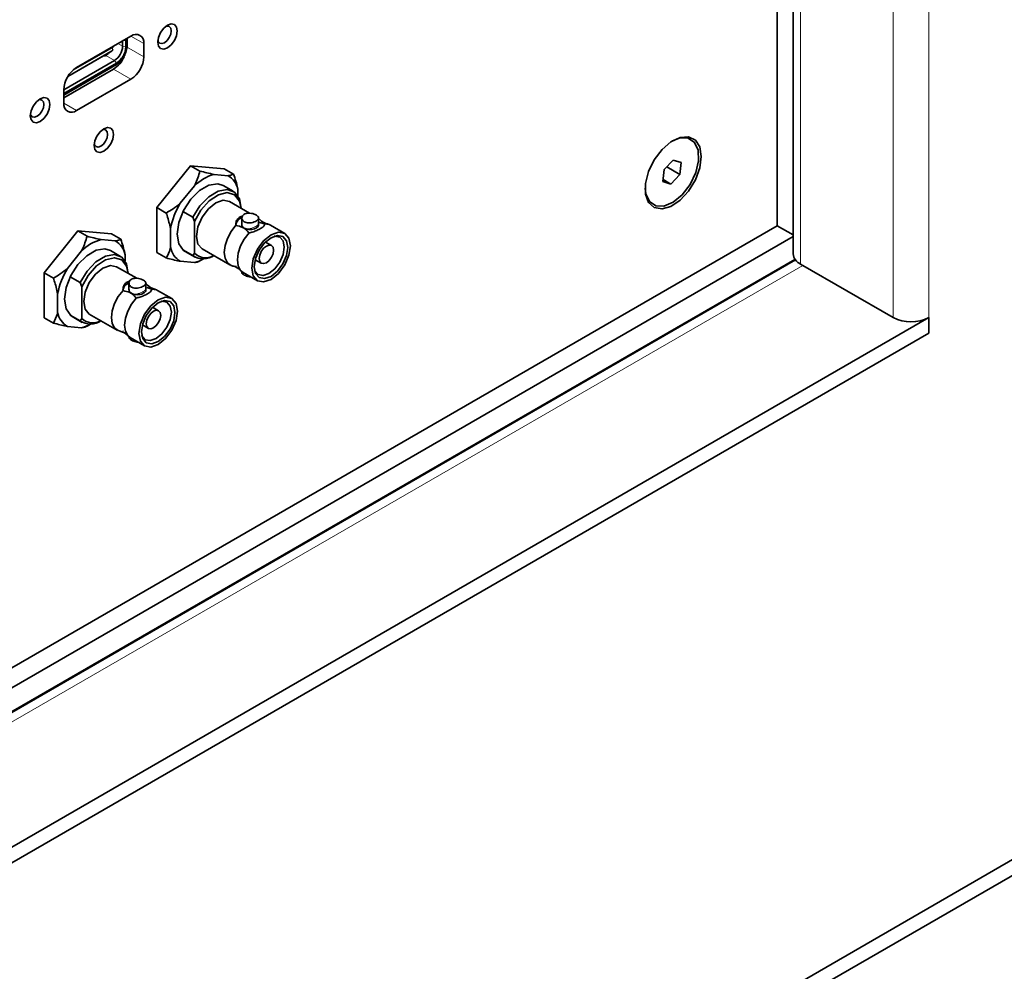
# Model space of a CAD drawing. Header units: millimetres. Extents: x 0 to 1118, y 0 to 864.
# Tile 209 of 256: x 360 to 380, y 705 to 725. Entities that reach past the tile are written whole.
import ezdxf

# ---------------------------------------------------------------- set-up
doc = ezdxf.new("R2010")
doc.units = ezdxf.units.MM

msp = doc.modelspace()

# ---------------------------------------------------------------- linework, layer by layer
at = {"color": 7, "linetype": 'Continuous', "lineweight": 18}
for p, q in [((378.6691, 737.1762), (378.6691, 718.3345)), ((377.9266, 736.7475), (377.9266, 718.3345)), ((375.9997, 735.6352), (375.9997, 719.4468)), ((361.8859, 723.9817), (361.7895, 724.0374)), ((361.9531, 724.096), (361.9019, 724.1023)), ((362.0591, 724.193), (362.3278, 724.0379)), ((361.6733, 723.9508), (361.6733, 723.8978)), ((361.9531, 723.9736), (361.8859, 723.9817)), ((361.9654, 723.9715), (362.3278, 723.7623)), ((361.7144, 723.6847), (361.534, 723.7889)), ((361.7144, 723.6847), (361.7551, 723.6306)), ((361.6967, 723.5061), (362.0591, 723.2969)), ((360.6591, 722.7989), (360.9278, 722.6438)), ((364.6661, 720.1958), (364.6661, 720.2336)), ((330.0325, 693.0839), (375.8813, 719.5519)), ((376.0457, 719.4203), (330.0325, 692.8574)), ((362.3167, 718.8395), (362.3167, 718.8773))]:
    msp.add_line(p, q, dxfattribs=at)
at = {"color": 7, "linetype": 'Continuous', "lineweight": 35}
for p, q in [((375.846, 735.5464), (375.846, 719.6611)), ((375.5132, 720.2456), (375.5132, 735.3543)), ((362.0591, 724.193), (360.9278, 723.5399)), ((361.8859, 723.9817), (361.8859, 724.093)), ((361.9531, 724.096), (361.9506, 724.1304)), ((361.9531, 723.9736), (361.9531, 724.096)), ((361.9774, 724.1459), (361.9796, 724.1113)), ((361.9796, 724.1113), (361.9796, 723.9889)), ((362.3278, 723.7623), (362.3278, 724.0379)), ((361.6658, 723.8843), (360.746, 723.3533)), ((360.746, 723.3533), (361.6404, 723.8696)), ((360.8592, 723.4901), (361.6658, 723.9557)), ((361.6552, 723.8782), (361.6658, 723.8843)), ((361.6658, 723.9557), (361.6631, 723.9644)), ((361.6658, 723.9557), (361.6658, 723.9465)), ((361.6658, 723.8843), (361.6658, 723.8935)), ((361.6733, 723.9508), (361.6659, 723.9466)), ((361.6733, 723.8978), (361.6659, 723.8935)), ((361.6751, 723.9714), (361.6786, 723.9667)), ((360.6591, 723.0755), (361.7144, 723.6847)), ((360.6591, 722.9979), (361.7551, 723.6306)), ((361.7551, 723.6), (360.6591, 722.9673)), ((361.4839, 723.7793), (361.5187, 723.7843)), ((361.534, 723.7889), (361.5357, 723.7897)), ((360.6591, 722.9071), (361.6967, 723.5061)), ((360.9278, 722.6438), (362.0591, 723.2969)), ((360.6591, 723.0745), (360.6591, 722.7989)), ((373.3497, 721.6126), (373.1611, 721.4137)), ((373.5116, 721.5624), (373.3497, 721.6126)), ((373.4848, 721.3132), (373.5116, 721.5624)), ((363.3013, 721.4955), (362.5998, 720.6228)), ((363.4958, 721.3833), (363.3013, 721.4955)), ((364.0029, 721.4328), (363.3013, 721.4955)), ((364.1974, 721.3205), (364.0029, 721.4328)), ((373.1611, 721.4137), (373.1343, 721.1645)), ((373.214, 721.4695), (373.4848, 721.3132)), ((364.0817, 721.2878), (363.7884, 721.314)), ((373.1343, 721.1645), (373.2961, 721.1143)), ((373.1386, 721.2052), (373.2961, 721.1143)), ((373.2961, 721.1143), (373.4848, 721.3132)), ((363.3801, 721.0783), (363.0868, 720.7134)), ((364.1879, 720.9648), (363.9811, 721.0842)), ((364.2858, 720.869), (364.2858, 720.9973)), ((364.5298, 720.5076), (364.1107, 720.7495)), ((362.7943, 720.5105), (362.5998, 720.6228)), ((362.5998, 720.6228), (362.5998, 719.6873)), ((363.1423, 720.5411), (363.3491, 720.4218)), ((363.3491, 720.4218), (363.3844, 720.331)), ((363.3844, 720.331), (363.3844, 719.6726)), ((364.3673, 720.4062), (364.3673, 720.2679)), ((364.7173, 720.2679), (364.7173, 720.4063)), ((364.7173, 720.3959), (364.7295, 720.3848)), ((364.7173, 720.3192), (364.8409, 720.284)), ((330.0325, 693.9902), (375.5132, 720.2456)), ((360.952, 720.1393), (360.2504, 719.2665)), ((361.1465, 720.027), (360.952, 720.1393)), ((361.6536, 720.0765), (360.952, 720.1393)), ((362.8826, 720.1873), (362.8826, 719.7962)), ((364.2437, 720.2505), (364.2434, 720.2542)), ((364.3673, 720.3053), (364.3673, 720.2672)), ((364.8423, 720.2672), (364.8409, 720.284)), ((364.8409, 720.284), (364.8413, 720.2832)), ((365.2598, 720.0862), (364.9636, 720.2572)), ((375.5132, 720.2456), (375.846, 720.0535)), ((330.0325, 693.5717), (375.846, 720.0193)), ((361.7323, 719.9315), (361.439, 719.9577)), ((361.8481, 719.9643), (361.6536, 720.0765)), ((364.5172, 720.0961), (364.5133, 720.0948)), ((364.9844, 719.8338), (364.8588, 719.9063)), ((361.0307, 719.722), (360.7374, 719.3572)), ((361.8385, 719.6085), (361.6317, 719.7279)), ((363.3491, 719.6227), (363.1423, 719.7421)), ((363.1874, 719.7093), (363.3942, 719.5899)), ((363.542, 719.7644), (364.121, 719.4301)), ((375.8953, 719.5329), (330.0325, 693.0569)), ((361.9364, 719.5127), (361.9364, 719.641)), ((362.7943, 719.575), (362.5998, 719.6873)), ((363.0868, 719.5057), (363.3801, 719.4795)), ((363.3844, 719.6726), (363.3491, 719.6227)), ((363.496, 719.5123), (363.5678, 719.5538)), ((364.6463, 719.5382), (364.7719, 719.4657)), ((362.1804, 719.1513), (361.7614, 719.3933)), ((364.2444, 719.4128), (364.2434, 719.4041)), ((364.3673, 719.2914), (364.3673, 719.2811)), ((375.9997, 719.4468), (377.9266, 718.3345)), ((360.4449, 719.1542), (360.2504, 719.2665)), ((360.2504, 719.2665), (360.2504, 718.331)), ((360.7929, 719.1849), (360.9997, 719.0655)), ((364.3949, 719.272), (364.6911, 719.101)), ((360.9997, 719.0655), (361.0351, 718.9748)), ((361.0351, 718.9748), (361.0351, 718.3164)), ((361.8944, 718.8942), (361.894, 718.898)), ((362.018, 719.0499), (362.018, 718.9116)), ((362.018, 718.949), (362.018, 718.911)), ((362.368, 718.9116), (362.368, 719.05)), ((362.368, 719.0396), (362.3801, 719.0285)), ((362.3887, 718.957), (362.4915, 718.9277)), ((362.493, 718.911), (362.4915, 718.9277)), ((362.4915, 718.9277), (362.4919, 718.9269)), ((362.9104, 718.7299), (362.6142, 718.9009)), ((360.5333, 718.831), (360.5333, 718.4399)), ((362.1679, 718.7399), (362.1639, 718.7386)), ((362.6351, 718.4775), (362.5094, 718.55)), ((329.8787, 690.1684), (378.6691, 718.3345)), ((360.4449, 718.2187), (360.2504, 718.331)), ((360.9997, 718.2664), (360.7929, 718.3858)), ((360.838, 718.3531), (361.0448, 718.2337)), ((361.0351, 718.3164), (360.9997, 718.2664)), ((361.1927, 718.4081), (361.7717, 718.0739)), ((378.6691, 718.0079), (378.6691, 718.3345)), ((360.7374, 718.1495), (361.0307, 718.1232)), ((361.1466, 718.1561), (361.2184, 718.1976)), ((361.8951, 718.0566), (361.894, 718.0478)), ((362.297, 718.182), (362.4226, 718.1094)), ((329.8787, 689.8418), (378.6691, 718.0079)), ((362.018, 717.9351), (362.018, 717.9248)), ((362.0455, 717.9158), (362.3417, 717.7448)), ((358.9978, 694.6894), (394.21, 715.0169)), ((394.21, 714.6903), (358.9978, 694.3627))]:
    msp.add_line(p, q, dxfattribs=at)
at = {"color": 7, "linetype": 'Continuous', "lineweight": 35, "flags": 128}
for points in [[(363.0226, 724.3011), (363.0071, 724.3821), (362.963, 724.4328), (362.8971, 724.4456), (362.8193, 724.4185), (362.7415, 724.3558), (362.6755, 724.2668), (362.6315, 724.1652), (362.616, 724.0664), (362.6315, 723.9855), (362.6755, 723.9348), (362.7415, 723.922), (362.8193, 723.949), (362.8971, 724.0118), (362.963, 724.1008), (363.0071, 724.2024), (363.0226, 724.3011)], [(362.6188, 724.107), (362.6267, 724.0816), (362.6574, 724.0463), (362.7033, 724.0374), (362.7574, 724.0562), (362.8115, 724.0999), (362.8574, 724.1618), (362.8881, 724.2324), (362.8988, 724.3011)], [(362.8988, 724.3011), (362.8881, 724.3574), (362.8574, 724.3927), (362.8115, 724.4016), (362.7855, 724.3958)], [(360.3709, 722.7704), (360.3554, 722.8513), (360.3114, 722.902), (360.2454, 722.9148), (360.1676, 722.8878), (360.0898, 722.825), (360.0239, 722.736), (359.9798, 722.6344), (359.9643, 722.5357), (359.9798, 722.4548), (360.0239, 722.404), (360.0898, 722.3912), (360.1676, 722.4183), (360.2454, 722.481), (360.3114, 722.57), (360.3554, 722.6716), (360.3709, 722.7704)], [(360.2472, 722.7704), (360.2364, 722.8267), (360.2058, 722.8619), (360.1599, 722.8709), (360.1338, 722.865)], [(359.9672, 722.5763), (359.9751, 722.5508), (360.0058, 722.5155), (360.0516, 722.5066), (360.1058, 722.5254), (360.1599, 722.5691), (360.2058, 722.631), (360.2364, 722.7017), (360.2472, 722.7704)], [(361.6967, 722.1476), (361.6813, 722.2285), (361.6372, 722.2793), (361.5712, 722.2921), (361.4934, 722.265), (361.4157, 722.2023), (361.3497, 722.1133), (361.3056, 722.0117), (361.2902, 721.9129), (361.3056, 721.832), (361.3497, 721.7813), (361.4157, 721.7685), (361.4934, 721.7955), (361.5712, 721.8583), (361.6372, 721.9473), (361.6813, 722.0489), (361.6967, 722.1476)], [(361.573, 722.1476), (361.5622, 722.2039), (361.5316, 722.2392), (361.4857, 722.2481), (361.4597, 722.2423)], [(361.293, 721.9535), (361.3009, 721.9281), (361.3316, 721.8928), (361.3775, 721.8839), (361.4316, 721.9027), (361.4857, 721.9464), (361.5316, 722.0083), (361.5622, 722.0789), (361.573, 722.1476)], [(373.336, 722.0138), (373.4908, 722.0735), (373.6623, 722.0692), (373.7928, 721.9797), (373.8667, 721.816), (373.8749, 721.5976), (373.8166, 721.351), (373.6988, 721.1059), (373.5356, 720.8919), (373.3467, 720.7347), (373.155, 720.6534), (372.9835, 720.6577), (372.853, 720.7472), (372.7792, 720.9109), (372.7662, 721.0269)], [(373.9328, 721.6849), (373.9012, 721.8854), (373.8098, 722.0277), (373.6685, 722.0963), (373.4926, 722.0838), (373.3013, 721.9917), (373.1151, 721.8298), (372.9543, 721.6157), (372.8364, 721.3726), (372.774, 721.1268), (372.774, 720.9051), (372.8364, 720.7313), (372.9543, 720.6244), (373.1151, 720.596), (373.3013, 720.649), (373.4926, 720.7778), (373.6685, 720.9684), (373.8098, 721.2001), (373.9012, 721.4479), (373.9328, 721.6849)], [(363.9811, 721.0842), (363.8649, 721.12), (363.6817, 721.0913), (363.4868, 720.9788), (363.3036, 720.796), (363.1543, 720.5651), (363.0568, 720.3139), (363.023, 720.0727), (363.0568, 719.8706), (363.1543, 719.7319), (363.1874, 719.7093)], [(363.3491, 720.4218), (363.4964, 720.6589), (363.6802, 720.8487), (363.8777, 720.9678), (364.0646, 721.0012), (364.2175, 720.9449), (364.3175, 720.8059), (364.3523, 720.6014)], [(363.3844, 720.331), (363.5161, 720.5682), (363.6891, 720.764), (363.8804, 720.8922), (364.0645, 720.9359), (364.2169, 720.8891), (364.3173, 720.7582), (364.3504, 720.6112)], [(363.4242, 720.0248), (363.4548, 720.2202), (363.542, 720.4212), (363.6725, 720.5972), (363.8264, 720.7214), (363.9803, 720.7748), (364.1107, 720.7495)], [(364.1672, 719.411), (364.1452, 719.4184), (364.0686, 719.4745), (364.0199, 719.5678), (364.0032, 719.6905), (364.0199, 719.8325), (364.0686, 719.982), (364.1452, 720.1266), (364.2434, 720.2542)], [(364.5733, 719.3614), (364.6039, 719.5568), (364.691, 719.7578), (364.8215, 719.9338), (364.9754, 720.058), (365.1293, 720.1115), (365.2598, 720.0862), (365.347, 719.9858), (365.3776, 719.8258), (365.347, 719.6304), (365.2598, 719.4294), (365.1293, 719.2534), (364.9754, 719.1292), (364.8215, 719.0757), (364.691, 719.1011), (364.6039, 719.2014), (364.5733, 719.3614)], [(364.9636, 720.2572), (364.9395, 720.2689), (364.8413, 720.2832)], [(363.542, 719.7644), (363.542, 719.7644), (363.4548, 719.8647), (363.4242, 720.0248)], [(364.5172, 720.0961), (364.419, 719.9685), (364.3424, 719.8239), (364.2938, 719.6744), (364.2771, 719.5324), (364.2938, 719.4097), (364.3424, 719.3164), (364.3949, 719.272)], [(364.6263, 719.3921), (364.6529, 719.5617), (364.7285, 719.7362), (364.8418, 719.889), (364.9754, 719.9968), (365.109, 720.0432), (365.2223, 720.0212), (365.298, 719.9341), (365.3246, 719.7952), (365.298, 719.6255), (365.2223, 719.4511), (365.109, 719.2983), (364.9754, 719.1904), (364.8418, 719.144), (364.7285, 719.166), (364.6529, 719.2531), (364.6263, 719.3921)], [(364.6324, 719.3203), (364.6373, 719.3088), (364.7062, 719.2294), (364.8095, 719.2094), (364.9312, 719.2517), (365.053, 719.3499), (365.1562, 719.4892), (365.2252, 719.6482), (365.2494, 719.8028), (365.2252, 719.9294), (365.1562, 720.0088), (365.053, 720.0289), (365.0406, 720.0273)], [(361.6317, 719.7279), (361.5155, 719.7638), (361.3323, 719.735), (361.1374, 719.6225), (360.9542, 719.4398), (360.8049, 719.2089), (360.7074, 718.9577), (360.6736, 718.7165), (360.7074, 718.5143), (360.8049, 718.3757), (360.838, 718.3531)], [(364.7279, 719.563), (364.7394, 719.636), (364.7719, 719.7111), (364.8207, 719.7769), (364.8782, 719.8233), (364.9357, 719.8432), (364.9844, 719.8338), (365.017, 719.7963), (365.0285, 719.7365), (365.017, 719.6635), (364.9844, 719.5884), (364.9357, 719.5226), (364.8782, 719.4762), (364.8207, 719.4562), (364.7719, 719.4657), (364.7394, 719.5032), (364.7279, 719.563)], [(360.9997, 719.0655), (361.147, 719.3026), (361.3308, 719.4925), (361.5284, 719.6115), (361.7152, 719.645), (361.8681, 719.5887), (361.9681, 719.4497), (362.0029, 719.2451)], [(361.0351, 718.9748), (361.1668, 719.212), (361.3398, 719.4077), (361.5311, 719.536), (361.7152, 719.5796), (361.8675, 719.5329), (361.9679, 719.402), (362.001, 719.2549)], [(361.0748, 718.6685), (361.1055, 718.8639), (361.1926, 719.0649), (361.3231, 719.2409), (361.477, 719.3651), (361.6309, 719.4186), (361.7614, 719.3933)], [(361.8179, 718.0547), (361.7958, 718.0621), (361.7192, 718.1182), (361.6705, 718.2115), (361.6539, 718.3343), (361.6705, 718.4763), (361.7192, 718.6257), (361.7958, 718.7703), (361.894, 718.898)], [(362.6142, 718.9009), (362.5901, 718.9126), (362.4919, 718.9269)], [(362.1679, 718.7399), (362.0697, 718.6122), (361.9931, 718.4676), (361.9444, 718.3182), (361.9277, 718.1762), (361.9444, 718.0534), (361.9931, 717.9601), (362.0455, 717.9158)], [(362.2239, 718.0052), (362.2545, 718.2006), (362.3417, 718.4016), (362.4722, 718.5776), (362.6261, 718.7018), (362.78, 718.7553), (362.9104, 718.7299), (362.9976, 718.6296), (363.0282, 718.4695), (362.9976, 718.2741), (362.9104, 718.0731), (362.78, 717.8971), (362.6261, 717.7729), (362.4722, 717.7195), (362.3417, 717.7448), (362.2545, 717.8451), (362.2239, 718.0052)], [(362.2769, 718.0358), (362.3035, 718.2054), (362.3792, 718.3799), (362.4924, 718.5327), (362.6261, 718.6405), (362.7597, 718.687), (362.8729, 718.665), (362.9486, 718.5779), (362.9752, 718.4389), (362.9486, 718.2693), (362.8729, 718.0948), (362.7597, 717.942), (362.6261, 717.8342), (362.4924, 717.7877), (362.3792, 717.8098), (362.3035, 717.8969), (362.2769, 718.0358)], [(362.2831, 717.9641), (362.2879, 717.9525), (362.3569, 717.8732), (362.4601, 717.8531), (362.5819, 717.8954), (362.7036, 717.9937), (362.8069, 718.1329), (362.8759, 718.292), (362.9001, 718.4466), (362.8759, 718.5732), (362.8069, 718.6526), (362.7036, 718.6726), (362.6912, 718.671)], [(361.1927, 718.4081), (361.1926, 718.4081), (361.1055, 718.5085), (361.0748, 718.6685)], [(362.3786, 718.2067), (362.39, 718.2797), (362.4226, 718.3548), (362.4713, 718.4206), (362.5288, 718.467), (362.5863, 718.487), (362.6351, 718.4775), (362.6677, 718.44), (362.6791, 718.3802), (362.6677, 718.3072), (362.6351, 718.2321), (362.5863, 718.1664), (362.5288, 718.12), (362.4713, 718.1), (362.4226, 718.1095), (362.39, 718.1469), (362.3786, 718.2067)]]:
    msp.add_lwpolyline(points, dxfattribs=at)
at = {"color": 7, "linetype": 'Continuous', "lineweight": 35}
for centre, radius, start, end in [((362.164, 724.0645), 0.1659, 350.78596, 129.20329), ((361.3718, 724.0571), 0.3136, 301.4946, 318.90422), ((361.5136, 723.9987), 0.3727, 302.60548, 357.39452), ((361.3865, 723.9924), 0.5768, 302.53582, 336.73441), ((361.7445, 723.7888), 0.584, 302.60548, 357.39452), ((361.2424, 723.048), 0.584, 122.60548, 177.39452), ((360.8229, 722.7724), 0.1659, 170.78596, 309.20329), ((364.0456, 720.3969), 0.9525, 105.66961, 134.32501), ((363.87, 720.922), 0.4226, 10.2613, 59.94004), ((364.4767, 719.8715), 1.625, 148.79415, 168.79449), ((364.4146, 720.24), 0.1744, 105.60486, 171.03451), ((361.6963, 719.0406), 0.9525, 105.66961, 134.32501), ((361.5206, 719.5658), 0.4226, 10.2613, 59.94004), ((363.2984, 719.8715), 0.4226, 190.2613, 239.94004), ((363.5654, 719.9383), 0.3827, 235.57139, 306.13531), ((363.1978, 720.212), 0.7548, 283.97218, 299.31046), ((363.6128, 719.9027), 0.3242, 225.21901, 301.4034), ((376.1087, 719.6873), 0.264, 185.6948, 245.62534), ((362.1273, 718.5152), 1.625, 148.79415, 168.79449), ((362.0653, 718.8838), 0.1744, 105.60486, 171.03451), ((360.9491, 718.5152), 0.4226, 190.2613, 239.94004), ((361.2161, 718.5821), 0.3827, 235.57139, 306.13531), ((361.2634, 718.5464), 0.3242, 225.21901, 301.4034), ((378.2978, 719.0509), 0.8069, 242.60967, 297.39033), ((360.8485, 718.8557), 0.7548, 283.97218, 299.31046)]:
    msp.add_arc(centre, radius, start, end, dxfattribs=at)
for points, knots in [([(361.6552, 723.8782), (361.6544, 723.8777), (361.6529, 723.8768), (361.6495, 723.8749), (361.6467, 723.8732), (361.6445, 723.8719), (361.6423, 723.8707), (361.6411, 723.87), (361.6404, 723.8696)], [0, 0, 0, 0, 0.3180384, 0.5570273, 0.6719784, 0.7807767, 0.8884043, 1, 1, 1, 1]), ([(363.4958, 721.3833), (363.4673, 721.2901), (363.4357, 721.1871), (363.3849, 721.0877), (363.3801, 721.0783)], [0, 0, 0, 0, 0.9047882, 1, 1, 1, 1]), ([(363.7884, 721.314), (363.7391, 721.3243), (363.6461, 721.3437), (363.5439, 721.3706), (363.4958, 721.3833)], [0, 0, 0, 0, 0.52925771, 1, 1, 1, 1]), ([(364.1974, 721.3205), (364.1689, 721.3076), (364.1373, 721.2934), (364.0865, 721.2882), (364.0817, 721.2878)], [0, 0, 0, 0, 0.9047882, 1, 1, 1, 1]), ([(364.2858, 720.9973), (364.2838, 721.008), (364.2639, 721.1137), (364.2289, 721.2226), (364.1974, 721.3205)], [0, 0, 0, 0, 0.1011814, 1, 1, 1, 1]), ([(363.0868, 720.7134), (363.0375, 720.6741), (362.9445, 720.5999), (362.8423, 720.5391), (362.7943, 720.5105)], [0, 0, 0, 0, 0.5292577, 1, 1, 1, 1]), ([(362.7943, 720.5105), (362.8003, 720.4928), (362.8375, 720.3844), (362.8621, 720.2771), (362.8826, 720.1873)], [0, 0, 0, 0, 0.1626597, 1, 1, 1, 1]), ([(364.2434, 720.2542), (364.2437, 720.2817), (364.2445, 720.3367), (364.2833, 720.3964), (364.33, 720.4343), (364.3635, 720.4432), (364.3815, 720.4479)], [0, 0, 0, 0, 0.3180605, 0.6370841, 0.8063162, 1, 1, 1, 1]), ([(364.4186, 720.3256), (364.4062, 720.3347), (364.3815, 720.3528), (364.3656, 720.3914), (364.3679, 720.4318), (364.3901, 720.4686), (364.4293, 720.4953), (364.4803, 720.509), (364.5378, 720.5096), (364.5967, 720.4986), (364.6498, 720.4789), (364.6904, 720.4543), (364.7145, 720.4278), (364.7202, 720.4003), (364.7061, 720.3725), (364.6735, 720.3461), (364.6267, 720.3237), (364.5713, 720.3078), (364.5125, 720.3016), (364.4586, 720.3069), (364.431, 720.3199), (364.4186, 720.3256)], [0, 0, 0, 0, 0.0525377, 0.1050349, 0.1585749, 0.2128466, 0.2660105, 0.3180045, 0.3704808, 0.4243746, 0.4785124, 0.5312166, 0.5830729, 0.6359558, 0.6901521, 0.7439359, 0.7962685, 0.8483329, 0.9016524, 0.9559399, 1, 1, 1, 1]), ([(364.9165, 720.2797), (364.9066, 720.2816), (364.8523, 720.2919), (364.7725, 720.3379), (364.7389, 720.3785), (364.7335, 720.3851)], [0, 0, 0, 0, 0.1568593, 0.8633147, 1, 1, 1, 1]), ([(364.5133, 720.0948), (364.4974, 720.119), (364.4684, 720.1631), (364.3754, 720.2209), (364.2923, 720.2396), (364.2437, 720.2505)], [0, 0, 0, 0, 0.33586907, 0.61161719, 1, 1, 1, 1]), ([(364.3696, 720.2751), (364.3689, 720.2663), (364.3672, 720.2463), (364.3863, 720.2185), (364.4177, 720.1944), (364.4603, 720.1761), (364.5145, 720.1655), (364.5742, 720.1661), (364.6272, 720.1767), (364.6541, 720.1899), (364.6661, 720.1958)], [0, 0, 0, 0, 0.1061399, 0.2440962, 0.3546775, 0.4738317, 0.6133862, 0.7514613, 0.8894181, 1, 1, 1, 1]), ([(364.8413, 720.2832), (364.8409, 720.2716), (364.84, 720.2484), (364.8017, 720.2149), (364.7476, 720.1805), (364.6809, 720.1471), (364.5975, 720.1144), (364.5423, 720.1018), (364.5172, 720.0961)], [0, 0, 0, 0, 0.1971884, 0.3949739, 0.499893, 0.6765724, 0.8528078, 1, 1, 1, 1]), ([(364.6661, 720.1958), (364.6769, 720.2033), (364.7005, 720.2195), (364.7187, 720.2501), (364.7158, 720.2715), (364.7145, 720.2815)], [0, 0, 0, 0, 0.3126216, 0.6787712, 1, 1, 1, 1]), ([(361.1465, 720.027), (361.1179, 719.9338), (361.0864, 719.8309), (361.0356, 719.7315), (361.0307, 719.722)], [0, 0, 0, 0, 0.9047882, 1, 1, 1, 1]), ([(361.439, 719.9577), (361.3898, 719.968), (361.2967, 719.9874), (361.1946, 720.0143), (361.1465, 720.027)], [0, 0, 0, 0, 0.52925771, 1, 1, 1, 1]), ([(361.8481, 719.9643), (361.8195, 719.9514), (361.788, 719.9371), (361.7371, 719.932), (361.7323, 719.9315)], [0, 0, 0, 0, 0.9047882, 1, 1, 1, 1]), ([(361.9364, 719.641), (361.9344, 719.6517), (361.9145, 719.7575), (361.8795, 719.8664), (361.8481, 719.9643)], [0, 0, 0, 0, 0.1011814, 1, 1, 1, 1]), ([(362.8826, 719.7962), (362.8806, 719.7878), (362.8607, 719.705), (362.8257, 719.6366), (362.7943, 719.575)], [0, 0, 0, 0, 0.1011814, 1, 1, 1, 1]), ([(362.7943, 719.575), (362.8861, 719.5513), (362.9876, 719.5252), (363.0782, 719.5074), (363.0868, 719.5057)], [0, 0, 0, 0, 0.9047882, 1, 1, 1, 1]), ([(363.3801, 719.4795), (363.4052, 719.4831), (363.4526, 719.49), (363.482, 719.5051), (363.4958, 719.5123)], [0, 0, 0, 0, 0.5292577, 1, 1, 1, 1]), ([(360.7374, 719.3572), (360.6882, 719.3179), (360.5952, 719.2437), (360.493, 719.1829), (360.4449, 719.1542)], [0, 0, 0, 0, 0.5292577, 1, 1, 1, 1]), ([(364.1687, 719.4075), (364.1784, 719.4056), (364.2326, 719.3952), (364.3122, 719.3493), (364.3457, 719.3087), (364.3512, 719.3021)], [0, 0, 0, 0, 0.1541432, 0.8625298, 1, 1, 1, 1]), ([(360.4449, 719.1542), (360.4509, 719.1366), (360.4881, 719.0281), (360.5127, 718.9208), (360.5333, 718.831)], [0, 0, 0, 0, 0.1626597, 1, 1, 1, 1]), ([(361.894, 718.898), (361.8944, 718.9254), (361.8951, 718.9805), (361.9339, 719.0401), (361.9806, 719.0781), (362.0142, 719.0869), (362.0321, 719.0916)], [0, 0, 0, 0, 0.3180605, 0.6370841, 0.8063162, 1, 1, 1, 1]), ([(362.0692, 718.9694), (362.0569, 718.9784), (362.0322, 718.9966), (362.0162, 719.0351), (362.0185, 719.0755), (362.0408, 719.1123), (362.08, 719.139), (362.1309, 719.1527), (362.1885, 719.1533), (362.2473, 719.1423), (362.3005, 719.1226), (362.3411, 719.0981), (362.3651, 719.0715), (362.3708, 719.044), (362.3568, 719.0162), (362.3241, 718.9899), (362.2774, 718.9675), (362.222, 718.9516), (362.1631, 718.9454), (362.1092, 718.9507), (362.0816, 718.9636), (362.0692, 718.9694)], [0, 0, 0, 0, 0.0525377, 0.1050349, 0.1585749, 0.2128466, 0.2660105, 0.3180045, 0.3704808, 0.4243746, 0.4785124, 0.5312166, 0.5830729, 0.6359558, 0.6901521, 0.7439359, 0.7962685, 0.8483329, 0.9016524, 0.9559399, 1, 1, 1, 1]), ([(364.3697, 719.2811), (364.3693, 719.2765), (364.3679, 719.2625), (364.3851, 719.241), (364.4082, 719.2256), (364.4186, 719.2188)], [0, 0, 0, 0, 0.2135565, 0.6476698, 1, 1, 1, 1]), ([(364.4186, 719.2188), (364.4336, 719.2113), (364.4635, 719.1965), (364.5124, 719.1825), (364.5424, 719.1811), (364.5534, 719.1805)], [0, 0, 0, 0, 0.3885416, 0.7767841, 1, 1, 1, 1]), ([(362.1639, 718.7386), (362.148, 718.7628), (362.119, 718.8068), (362.026, 718.8647), (361.9429, 718.8833), (361.8944, 718.8942)], [0, 0, 0, 0, 0.33586907, 0.61161719, 1, 1, 1, 1]), ([(362.0203, 718.9188), (362.0195, 718.9101), (362.0178, 718.89), (362.0369, 718.8623), (362.0684, 718.8381), (362.1109, 718.8199), (362.1651, 718.8093), (362.2248, 718.8098), (362.2778, 718.8204), (362.3047, 718.8336), (362.3167, 718.8395)], [0, 0, 0, 0, 0.1061399, 0.2440962, 0.3546775, 0.4738317, 0.6133862, 0.7514613, 0.8894181, 1, 1, 1, 1]), ([(362.4919, 718.9269), (362.4915, 718.9153), (362.4907, 718.8922), (362.4523, 718.8586), (362.3983, 718.8242), (362.3315, 718.7908), (362.2482, 718.7582), (362.193, 718.7456), (362.1679, 718.7399)], [0, 0, 0, 0, 0.1971884, 0.3949739, 0.499893, 0.6765724, 0.8528078, 1, 1, 1, 1]), ([(362.3167, 718.8395), (362.3275, 718.847), (362.351, 718.8633), (362.3687, 718.8922), (362.3663, 718.912), (362.3653, 718.9204)], [0, 0, 0, 0, 0.3300023, 0.7165087, 1, 1, 1, 1]), ([(362.5671, 718.9234), (362.5573, 718.9253), (362.5029, 718.9357), (362.4231, 718.9817), (362.3896, 719.0223), (362.3841, 719.0288)], [0, 0, 0, 0, 0.1568593, 0.8633147, 1, 1, 1, 1]), ([(360.5333, 718.4399), (360.5313, 718.4315), (360.5114, 718.3488), (360.4763, 718.2803), (360.4449, 718.2187)], [0, 0, 0, 0, 0.1011814, 1, 1, 1, 1]), ([(360.4449, 718.2187), (360.5367, 718.1951), (360.6382, 718.1689), (360.7288, 718.1512), (360.7374, 718.1495)], [0, 0, 0, 0, 0.9047882, 1, 1, 1, 1]), ([(361.0307, 718.1232), (361.0558, 718.1269), (361.1033, 718.1338), (361.1326, 718.1489), (361.1465, 718.156)], [0, 0, 0, 0, 0.5292577, 1, 1, 1, 1]), ([(361.8194, 718.0512), (361.829, 718.0494), (361.8832, 718.039), (361.9628, 717.9931), (361.9964, 717.9525), (362.0018, 717.9459)], [0, 0, 0, 0, 0.1541432, 0.8625298, 1, 1, 1, 1]), ([(362.0204, 717.9248), (362.0199, 717.9202), (362.0186, 717.9062), (362.0357, 717.8847), (362.0588, 717.8694), (362.0692, 717.8625)], [0, 0, 0, 0, 0.2135565, 0.6476698, 1, 1, 1, 1]), ([(362.0692, 717.8625), (362.0842, 717.8551), (362.1141, 717.8402), (362.163, 717.8263), (362.193, 717.8248), (362.204, 717.8243)], [0, 0, 0, 0, 0.3885416, 0.7767841, 1, 1, 1, 1])]:
    msp.add_open_spline(points, degree=3, knots=knots, dxfattribs=at)
for points in [[(361.6786, 723.9667), (361.6794, 723.9654), (361.6809, 723.9626), (361.6805, 723.9583), (361.6781, 723.9541), (361.6749, 723.9519), (361.6733, 723.9508)], [(361.6786, 723.9137), (361.6794, 723.9123), (361.6809, 723.9096), (361.6805, 723.9052), (361.6781, 723.9011), (361.6749, 723.8989), (361.6733, 723.8978)], [(361.9796, 723.9889), (361.9762, 723.9529), (361.9695, 723.8811), (361.9175, 723.7654), (361.8433, 723.6626), (361.7845, 723.6209), (361.7551, 723.6)], [(361.7551, 723.6306), (361.781, 723.649), (361.8329, 723.6859), (361.8984, 723.7765), (361.9441, 723.8785), (361.9501, 723.9419), (361.9531, 723.9736)], [(361.5187, 723.7843), (361.5215, 723.7848), (361.5271, 723.7858), (361.5317, 723.7878), (361.534, 723.7889)]]:
    msp.add_open_spline(points, degree=3, dxfattribs=at)
at = {"color": 7, "linetype": 'Continuous', "lineweight": 18}
for points, knots in [([(364.6661, 720.2336), (364.6576, 720.229), (364.6402, 720.2194), (364.599, 720.2016), (364.5421, 720.1834), (364.4852, 720.1778), (364.4445, 720.1848), (364.4178, 720.196), (364.3959, 720.2129), (364.3739, 720.2414), (364.3702, 720.2678), (364.3678, 720.2849)], [0, 0, 0, 0, 0.0816973, 0.1682976, 0.3358483, 0.5033971, 0.5903236, 0.671074, 0.7520549, 0.8386822, 1, 1, 1, 1]), ([(364.7168, 720.288), (364.717, 720.2877), (364.7217, 720.2789), (364.7096, 720.266), (364.6893, 720.2477), (364.6737, 720.2382), (364.6661, 720.2336)], [0, 0, 0, 0, 0.0180572, 0.5079409, 0.7612304, 1, 1, 1, 1]), ([(362.3167, 718.8773), (362.3082, 718.8727), (362.2908, 718.8632), (362.2496, 718.8453), (362.1928, 718.8272), (362.1358, 718.8215), (362.0951, 718.8285), (362.0684, 718.8397), (362.0466, 718.8566), (362.0245, 718.8851), (362.0208, 718.9115), (362.0184, 718.9286)], [0, 0, 0, 0, 0.0816973, 0.1682976, 0.3358483, 0.5033971, 0.5903236, 0.671074, 0.7520549, 0.8386822, 1, 1, 1, 1]), ([(362.3675, 718.9317), (362.3676, 718.9314), (362.3723, 718.9227), (362.3602, 718.9098), (362.3399, 718.8914), (362.3243, 718.8819), (362.3167, 718.8773)], [0, 0, 0, 0, 0.0180572, 0.5079409, 0.7612304, 1, 1, 1, 1])]:
    msp.add_open_spline(points, degree=3, knots=knots, dxfattribs=at)

doc.saveas('drawing.dxf')
